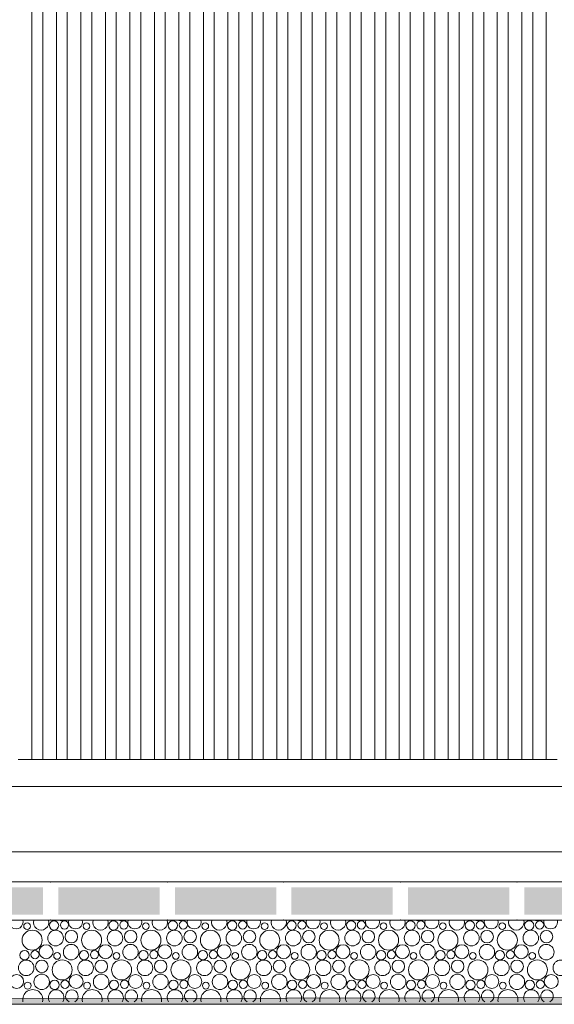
# Model space of a CAD drawing. Header units: millimetres. Extents: x -94601 to -15166, y -300 to 6935.
# Tile 37 of 97: x -60417 to -59435, y -300 to 1509. Entities that reach past the tile are written whole.
import ezdxf

# ---------------------------------------------------------------- set-up
doc = ezdxf.new("R2010")
doc.units = ezdxf.units.MM
doc.header["$MEASUREMENT"] = 0
for name, color, linetype in [('Métal _ Bardage.Charp_Couv_Bard_Métal', 7, 'Continuous'), ('Nouveau_Charpente _ Bardage.Charp_Couv_Zinc', 7, 'Continuous'), ('Nouveau_Terrain _ Original.Terrain', 7, 'Continuous'), ('Nouveau_VRD _ Voirie 3d.VRD', 7, 'Continuous')]:
    doc.layers.add(name, color=color, linetype=linetype)

# ---------------------------------------------------------------- blocks, each defined once
blk = doc.blocks.new('Élément de coupe_21')
at = {"layer": 'Métal _ Bardage.Charp_Couv_Bard_Métal', "color": 7, "linetype": 'Continuous', "lineweight": 15}
blk.add_line((-65985.3, 100), (-58329.3, 100), dxfattribs=at)
blk = doc.blocks.new('*X51')
at = {"layer": 'Nouveau_VRD _ Voirie 3d.VRD', "color": 33, "linetype": 'Continuous', "lineweight": 15, "true_color": 0xf48e54}
for centre, radius in [((-60403.6, -156.5), 6.2), ((-60354.1, -155.2), 8.58), ((-60334.9, -154.2), 7.52), ((-60294.5, -156.5), 6.2), ((-60245, -155.2), 8.58), ((-60225.8, -154.2), 7.52), ((-60185.4, -156.5), 6.2), ((-60135.9, -155.2), 8.58), ((-60116.7, -154.2), 7.52), ((-60076.3, -156.5), 6.2), ((-60026.7, -155.2), 8.58), ((-60007.6, -154.2), 7.52), ((-59967.2, -156.5), 6.2), ((-59917.6, -155.2), 8.58), ((-59898.5, -154.2), 7.52), ((-59858.1, -156.5), 6.2), ((-59808.5, -155.2), 8.58), ((-59789.4, -154.2), 7.52), ((-59748.9, -156.5), 6.2), ((-59699.4, -155.2), 8.58), ((-59680.3, -154.2), 7.52), ((-59639.8, -156.5), 6.2), ((-59590.3, -155.2), 8.58), ((-59571.1, -154.2), 7.52), ((-59530.7, -156.5), 6.2), ((-59481.2, -155.2), 8.58), ((-59462, -154.2), 7.52), ((-60394.3, -182.2), 18.4), ((-60351.2, -178.4), 14.3), ((-60322.4, -175.8), 11.5), ((-60285.1, -182.2), 18.4), ((-60242.1, -178.4), 14.3), ((-60213.3, -175.8), 11.5), ((-60176, -182.2), 18.4), ((-60133, -178.4), 14.3), ((-60104.1, -175.8), 11.5), ((-60066.9, -182.2), 18.4), ((-60023.8, -178.4), 14.3), ((-59995, -175.8), 11.5), ((-59957.8, -182.2), 18.4), ((-59914.7, -178.4), 14.3), ((-59885.9, -175.8), 11.5), ((-59848.7, -182.2), 18.4), ((-59805.6, -178.4), 14.3), ((-59776.8, -175.8), 11.5), ((-59739.6, -182.2), 18.4), ((-59696.5, -178.4), 14.3), ((-59667.7, -175.8), 11.5), ((-59630.5, -182.2), 18.4), ((-59587.4, -178.4), 14.3), ((-59558.6, -175.8), 11.5), ((-59521.4, -182.2), 18.4), ((-59478.3, -178.4), 14.3), ((-59449.5, -175.8), 11.5), ((-60368.7, -203.4), 12.8), ((-60322.7, -204.1), 14.2), ((-60259.6, -203.4), 12.8), ((-60213.6, -204.1), 14.2), ((-60150.5, -203.4), 12.8), ((-60104.5, -204.1), 14.2), ((-60041.4, -203.4), 12.8), ((-59995.3, -204.1), 14.2), ((-59932.3, -203.4), 12.8), ((-59886.2, -204.1), 14.2), ((-59823.2, -203.4), 12.8), ((-59777.1, -204.1), 14.2), ((-59714, -203.4), 12.8), ((-59668, -204.1), 14.2), ((-59604.9, -203.4), 12.8), ((-59558.9, -204.1), 14.2), ((-59495.8, -203.4), 12.8), ((-59449.8, -204.1), 14.2), ((-60408.1, -209.8), 8.58), ((-60388.9, -208.8), 7.52), ((-60348.5, -211.1), 6.2), ((-60299, -209.8), 8.58), ((-60279.8, -208.8), 7.52), ((-60239.4, -211.1), 6.2), ((-60189.9, -209.8), 8.58), ((-60170.7, -208.8), 7.52), ((-60130.3, -211.1), 6.2), ((-60080.7, -209.8), 8.58), ((-60061.6, -208.8), 7.52), ((-60021.2, -211.1), 6.2), ((-59971.6, -209.8), 8.58), ((-59952.5, -208.8), 7.52), ((-59912.1, -211.1), 6.2), ((-59862.5, -209.8), 8.58), ((-59843.4, -208.8), 7.52), ((-59802.9, -211.1), 6.2), ((-59753.4, -209.8), 8.58), ((-59734.3, -208.8), 7.52), ((-59693.8, -211.1), 6.2), ((-59644.3, -209.8), 8.58), ((-59625.1, -208.8), 7.52), ((-59584.7, -211.1), 6.2), ((-59535.2, -209.8), 8.58), ((-59516, -208.8), 7.52), ((-59475.6, -211.1), 6.2), ((-60405.2, -233), 14.3), ((-60376.4, -230.4), 11.5), ((-60339.1, -236.8), 18.4), ((-60296.1, -233), 14.3), ((-60267.3, -230.4), 11.5), ((-60230, -236.8), 18.4), ((-60187, -233), 14.3), ((-60158.1, -230.4), 11.5), ((-60120.9, -236.8), 18.4), ((-60077.8, -233), 14.3), ((-60049, -230.4), 11.5), ((-60011.8, -236.8), 18.4), ((-59968.7, -233), 14.3), ((-59939.9, -230.4), 11.5), ((-59902.7, -236.8), 18.4), ((-59859.6, -233), 14.3), ((-59830.8, -230.4), 11.5), ((-59793.6, -236.8), 18.4), ((-59750.5, -233), 14.3), ((-59721.7, -230.4), 11.5), ((-59684.5, -236.8), 18.4), ((-59641.4, -233), 14.3), ((-59612.6, -230.4), 11.5), ((-59575.4, -236.8), 18.4), ((-59532.3, -233), 14.3), ((-59503.5, -230.4), 11.5), ((-59466.2, -236.8), 18.4), ((-59423.2, -233), 14.3), ((-60422.7, -258), 12.8), ((-60376.7, -258.7), 14.2), ((-60313.6, -258), 12.8), ((-60267.6, -258.7), 14.2), ((-60204.5, -258), 12.8), ((-60158.5, -258.7), 14.2), ((-60095.4, -258), 12.8), ((-60049.3, -258.7), 14.2), ((-59986.3, -258), 12.8), ((-59940.2, -258.7), 14.2), ((-59877.2, -258), 12.8), ((-59831.1, -258.7), 14.2), ((-59768, -258), 12.8), ((-59722, -258.7), 14.2), ((-59658.9, -258), 12.8), ((-59612.9, -258.7), 14.2), ((-59549.8, -258), 12.8), ((-59503.8, -258.7), 14.2), ((-59440.7, -258), 12.8), ((-60402.5, -265.7), 6.2), ((-60353, -264.4), 8.58), ((-60333.8, -263.4), 7.52), ((-60293.4, -265.7), 6.2), ((-60243.9, -264.4), 8.58), ((-60224.7, -263.4), 7.52), ((-60184.3, -265.7), 6.2), ((-60134.7, -264.4), 8.58), ((-60115.6, -263.4), 7.52), ((-60075.2, -265.7), 6.2), ((-60025.6, -264.4), 8.58), ((-60006.5, -263.4), 7.52), ((-59966.1, -265.7), 6.2), ((-59916.5, -264.4), 8.58), ((-59897.4, -263.4), 7.52), ((-59856.9, -265.7), 6.2), ((-59807.4, -264.4), 8.58), ((-59788.3, -263.4), 7.52), ((-59747.8, -265.7), 6.2), ((-59698.3, -264.4), 8.58), ((-59679.1, -263.4), 7.52), ((-59638.7, -265.7), 6.2), ((-59589.2, -264.4), 8.58), ((-59570, -263.4), 7.52), ((-59529.6, -265.7), 6.2), ((-59480.1, -264.4), 8.58), ((-59460.9, -263.4), 7.52)]:
    blk.add_circle(centre, radius, dxfattribs=at)
for centre, radius, start, end in [((-60423.8, -148.8), 12.8, 163.5489, 16.4511), ((-60377.8, -149.5), 14.2, 162.5101, 17.4899), ((-60340.3, -127.6), 18.4, 254.0928, 285.9072), ((-60314.7, -148.8), 12.8, 163.5489, 16.4511), ((-60268.7, -149.5), 14.2, 162.5101, 17.4899), ((-60231.1, -127.6), 18.4, 254.0928, 285.9072), ((-60205.6, -148.8), 12.8, 163.5489, 16.4511), ((-60159.6, -149.5), 14.2, 162.5101, 17.4899), ((-60122, -127.6), 18.4, 254.0928, 285.9072), ((-60096.5, -148.8), 12.8, 163.5489, 16.4511), ((-60050.5, -149.5), 14.2, 162.5101, 17.4899), ((-60012.9, -127.6), 18.4, 254.0928, 285.9072), ((-59987.4, -148.8), 12.8, 163.5489, 16.4511), ((-59941.3, -149.5), 14.2, 162.5101, 17.4899), ((-59903.8, -127.6), 18.4, 254.0928, 285.9072), ((-59878.3, -148.8), 12.8, 163.5489, 16.4511), ((-59832.2, -149.5), 14.2, 162.5101, 17.4899), ((-59794.7, -127.6), 18.4, 254.0928, 285.9072), ((-59769.2, -148.8), 12.8, 163.5489, 16.4511), ((-59723.1, -149.5), 14.2, 162.5101, 17.4899), ((-59685.6, -127.6), 18.4, 254.0928, 285.9072), ((-59660, -148.8), 12.8, 163.5489, 16.4511), ((-59614, -149.5), 14.2, 162.5101, 17.4899), ((-59576.5, -127.6), 18.4, 254.0928, 285.9072), ((-59550.9, -148.8), 12.8, 163.5489, 16.4511), ((-59504.9, -149.5), 14.2, 162.5101, 17.4899), ((-59467.4, -127.6), 18.4, 254.0928, 285.9072), ((-59441.8, -148.8), 12.8, 163.5489, 16.4511), ((-60393.1, -291.4), 18.4, 347.7576, 192.2424), ((-60350.1, -287.6), 14.3, 327.777, 212.223), ((-60321.3, -285), 11.5, 296.7325, 243.2675), ((-60284, -291.4), 18.4, 347.7576, 192.2424), ((-60241, -287.6), 14.3, 327.777, 212.223), ((-60212.1, -285), 11.5, 296.7325, 243.2675), ((-60174.9, -291.4), 18.4, 347.7576, 192.2424), ((-60131.8, -287.6), 14.3, 327.777, 212.223), ((-60103, -285), 11.5, 296.7325, 243.2675), ((-60065.8, -291.4), 18.4, 347.7576, 192.2424), ((-60022.7, -287.6), 14.3, 327.777, 212.223), ((-59993.9, -285), 11.5, 296.7325, 243.2675), ((-59956.7, -291.4), 18.4, 347.7576, 192.2424), ((-59913.6, -287.6), 14.3, 327.777, 212.223), ((-59884.8, -285), 11.5, 296.7325, 243.2675), ((-59847.6, -291.4), 18.4, 347.7576, 192.2424), ((-59804.5, -287.6), 14.3, 327.777, 212.223), ((-59775.7, -285), 11.5, 296.7325, 243.2675), ((-59738.5, -291.4), 18.4, 347.7576, 192.2424), ((-59695.4, -287.6), 14.3, 327.777, 212.223), ((-59666.6, -285), 11.5, 296.7325, 243.2675), ((-59629.4, -291.4), 18.4, 347.7576, 192.2424), ((-59586.3, -287.6), 14.3, 327.777, 212.223), ((-59557.5, -285), 11.5, 296.7325, 243.2675), ((-59520.2, -291.4), 18.4, 347.7576, 192.2424), ((-59477.2, -287.6), 14.3, 327.777, 212.223), ((-59448.4, -285), 11.5, 296.7325, 243.2675)]:
    blk.add_arc(centre, radius, start, end, dxfattribs=at)
blk = doc.blocks.new('*X52')
at = {"layer": 'Nouveau_VRD _ Voirie 3d.VRD', "linetype": 'Continuous', "lineweight": 15, "true_color": 0xb5b5b5}
for points in [[(-60560.1, -85.2), (-60560.1, -135.2), (-60374.1, -135.2), (-60374.1, -85.2)], [(-60346.1, -85.2), (-60346.1, -135.2), (-60160, -135.2), (-60160, -85.2)], [(-60132, -85.2), (-60132, -135.2), (-59946, -135.2), (-59946, -85.2)], [(-59918, -85.2), (-59918, -135.2), (-59731.9, -135.2), (-59731.9, -85.2)], [(-59703.9, -85.2), (-59703.9, -135.2), (-59517.9, -135.2), (-59517.9, -85.2)], [(-59489.9, -85.2), (-59489.9, -135.2), (-59303.9, -135.2), (-59303.9, -85.2)]]:
    blk.add_hatch(color=253, dxfattribs=at).paths.add_polyline_path(points)
at = {"layer": 'Nouveau_VRD _ Voirie 3d.VRD', "color": 253, "linetype": 'Continuous', "lineweight": 15, "true_color": 0xb5b5b5}
for p in [(-60360.1, -75.2), (-60146, -75.2), (-59932, -75.2), (-59717.9, -75.2), (-59503.9, -75.2), (-60360.1, -145.2), (-60146, -145.2), (-59932, -145.2), (-59717.9, -145.2), (-59503.9, -145.2)]:
    blk.add_point(p, dxfattribs=at)
blk = doc.blocks.new('Élément de coupe_40')
at = {"layer": 'Nouveau_VRD _ Voirie 3d.VRD', "color": 251, "linetype": 'Continuous', "lineweight": 15, "true_color": 0x6a6a6a}
blk.add_line((-36763.6, -20), (-82142.3, -20), dxfattribs=at)
at = {"layer": 'Nouveau_VRD _ Voirie 3d.VRD', "color": 7, "linetype": 'Continuous', "lineweight": 15}
for p, q in [((-37013, -75.2), (-81749.3, -75.2)), ((-37013, -145.2), (-81749.3, -145.2))]:
    blk.add_line(p, q, dxfattribs=at)
at = {"layer": 'Nouveau_VRD _ Voirie 3d.VRD', "lineweight": 0}
for name in ['*X52', '*X51']:
    blk.add_blockref(name, (0, 0), dxfattribs=at)
blk = doc.blocks.new('Élément de coupe_152')
at = {"layer": 'Nouveau_Terrain _ Original.Terrain', "linetype": 'Continuous', "lineweight": 15, "true_color": 0xf48e54}
h = blk.add_hatch(dxfattribs=at)
h.set_pattern_fill('Terre', color=33, style=0, pattern_type=2)
h.set_pattern_definition([(45, (0, 0), (-137.8858, 137.8858), []), (45, (-45.96, 45.96), (-275.7716, 275.7716), []), (45, (-91.92, 91.92), (-275.7716, 275.7716), []), (135, (-137.886, 137.886), (45.96194, 45.96194), [195, -195])])
h.paths.add_polyline_path([(-24599, -287.5), (-26213.3, -282.5), (-27475.8, -278.6), (-28431.2, -275.7), (-29150.2, -273.4), (-29692.4, -271.7), (-34914.2, -260.4), (-35607.8, -259.7), (-36383.2, -258.8), (-37203.7, -257.9), (-38035.6, -256.8), (-38848.8, -255.8), (-39617.3, -254.7), (-39814.4, -254.8), (-40203.4, -255.2), (-40585.7, -255.6), (-41317.6, -254.5), (-41705.6, -254.9), (-42360.6, -253.9), (-42753.4, -254.3), (-43138.8, -254.7), (-43713.8, -253.7), (-44102.8, -254.2), (-44484, -254.6), (-44984.4, -253.7), (-45367.9, -254.1), (-45743.3, -254.6), (-64584.6, -300), (-20478, -300), (-22586.9, -293.6)])
at = {"layer": 'Nouveau_Terrain _ Original.Terrain', "color": 7, "linetype": 'Continuous', "lineweight": 15}
blk.add_line((-20478, -300), (-64584.6, -300), dxfattribs=at)
at = {"layer": 'Nouveau_Terrain _ Original.Terrain', "color": 7, "linetype": 'Continuous', "lineweight": 15, "flags": 128}
blk.add_lwpolyline([(-35607.8, -259.7), (-36383.2, -258.8), (-37203.7, -257.9), (-38035.6, -256.8), (-38848.8, -255.8), (-39617.3, -254.7), (-39814.4, -254.8), (-40203.4, -255.2), (-40585.7, -255.6), (-41317.6, -254.5), (-41705.6, -254.9), (-42360.6, -253.9), (-42753.4, -254.3), (-43138.8, -254.7), (-43713.8, -253.7), (-44102.8, -254.2), (-44484, -254.6), (-44984.4, -253.7), (-45367.9, -254.1), (-45743.3, -254.6), (-64584.6, -300)], dxfattribs=at)
blk = doc.blocks.new('Élément de coupe_1144')
at = {"layer": 'Nouveau_Charpente _ Bardage.Charp_Couv_Zinc', "color": 15, "linetype": 'Continuous', "lineweight": 15}
blk.add_line((-59449.8, 150), (-59429.8, 150), dxfattribs=at)
blk = doc.blocks.new('Élément de coupe_1145')
at = {"layer": 'Nouveau_Charpente _ Bardage.Charp_Couv_Zinc', "color": 33, "linetype": 'Continuous', "lineweight": 15, "true_color": 0xc1976c}
for p, q in [((-59474.8, 3150), (-59474.8, 150)), ((-59449.8, 150), (-59449.8, 3150)), ((-59474.8, 150), (-59449.8, 150))]:
    blk.add_line(p, q, dxfattribs=at)
blk = doc.blocks.new('Élément de coupe_1146')
at = {"layer": 'Nouveau_Charpente _ Bardage.Charp_Couv_Zinc', "color": 15, "linetype": 'Continuous', "lineweight": 15}
blk.add_line((-59494.8, 150), (-59474.8, 150), dxfattribs=at)
blk = doc.blocks.new('Élément de coupe_1147')
at = {"layer": 'Nouveau_Charpente _ Bardage.Charp_Couv_Zinc', "color": 33, "linetype": 'Continuous', "lineweight": 15, "true_color": 0xc1976c}
for p, q in [((-59519.8, 3150), (-59519.8, 150)), ((-59494.8, 150), (-59494.8, 3150)), ((-59519.8, 150), (-59494.8, 150))]:
    blk.add_line(p, q, dxfattribs=at)
blk = doc.blocks.new('Élément de coupe_1148')
at = {"layer": 'Nouveau_Charpente _ Bardage.Charp_Couv_Zinc', "color": 15, "linetype": 'Continuous', "lineweight": 15}
blk.add_line((-59539.8, 150), (-59519.8, 150), dxfattribs=at)
blk = doc.blocks.new('Élément de coupe_1149')
at = {"layer": 'Nouveau_Charpente _ Bardage.Charp_Couv_Zinc', "color": 33, "linetype": 'Continuous', "lineweight": 15, "true_color": 0xc1976c}
for p, q in [((-59564.8, 3150), (-59564.8, 150)), ((-59539.8, 150), (-59539.8, 3150)), ((-59564.8, 150), (-59539.8, 150))]:
    blk.add_line(p, q, dxfattribs=at)
blk = doc.blocks.new('Élément de coupe_1150')
at = {"layer": 'Nouveau_Charpente _ Bardage.Charp_Couv_Zinc', "color": 15, "linetype": 'Continuous', "lineweight": 15}
blk.add_line((-59584.8, 150), (-59564.8, 150), dxfattribs=at)
blk = doc.blocks.new('Élément de coupe_1151')
at = {"layer": 'Nouveau_Charpente _ Bardage.Charp_Couv_Zinc', "color": 33, "linetype": 'Continuous', "lineweight": 15, "true_color": 0xc1976c}
for p, q in [((-59609.8, 3150), (-59609.8, 150)), ((-59584.8, 150), (-59584.8, 3150)), ((-59609.8, 150), (-59584.8, 150))]:
    blk.add_line(p, q, dxfattribs=at)
blk = doc.blocks.new('Élément de coupe_1152')
at = {"layer": 'Nouveau_Charpente _ Bardage.Charp_Couv_Zinc', "color": 15, "linetype": 'Continuous', "lineweight": 15}
blk.add_line((-59629.8, 150), (-59609.8, 150), dxfattribs=at)
blk = doc.blocks.new('Élément de coupe_1153')
at = {"layer": 'Nouveau_Charpente _ Bardage.Charp_Couv_Zinc', "color": 33, "linetype": 'Continuous', "lineweight": 15, "true_color": 0xc1976c}
for p, q in [((-59654.8, 3150), (-59654.8, 150)), ((-59629.8, 150), (-59629.8, 3150)), ((-59654.8, 150), (-59629.8, 150))]:
    blk.add_line(p, q, dxfattribs=at)
blk = doc.blocks.new('Élément de coupe_1154')
at = {"layer": 'Nouveau_Charpente _ Bardage.Charp_Couv_Zinc', "color": 15, "linetype": 'Continuous', "lineweight": 15}
blk.add_line((-59674.8, 150), (-59654.8, 150), dxfattribs=at)
blk = doc.blocks.new('Élément de coupe_1155')
at = {"layer": 'Nouveau_Charpente _ Bardage.Charp_Couv_Zinc', "color": 33, "linetype": 'Continuous', "lineweight": 15, "true_color": 0xc1976c}
for p, q in [((-59699.8, 3150), (-59699.8, 150)), ((-59674.8, 150), (-59674.8, 3150)), ((-59699.8, 150), (-59674.8, 150))]:
    blk.add_line(p, q, dxfattribs=at)
blk = doc.blocks.new('Élément de coupe_1156')
at = {"layer": 'Nouveau_Charpente _ Bardage.Charp_Couv_Zinc', "color": 15, "linetype": 'Continuous', "lineweight": 15}
blk.add_line((-59719.8, 150), (-59699.8, 150), dxfattribs=at)
blk = doc.blocks.new('Élément de coupe_1157')
at = {"layer": 'Nouveau_Charpente _ Bardage.Charp_Couv_Zinc', "color": 33, "linetype": 'Continuous', "lineweight": 15, "true_color": 0xc1976c}
for p, q in [((-59744.8, 3150), (-59744.8, 150)), ((-59719.8, 150), (-59719.8, 3150)), ((-59744.8, 150), (-59719.8, 150))]:
    blk.add_line(p, q, dxfattribs=at)
blk = doc.blocks.new('Élément de coupe_1158')
at = {"layer": 'Nouveau_Charpente _ Bardage.Charp_Couv_Zinc', "color": 15, "linetype": 'Continuous', "lineweight": 15}
blk.add_line((-59764.8, 150), (-59744.8, 150), dxfattribs=at)
blk = doc.blocks.new('Élément de coupe_1159')
at = {"layer": 'Nouveau_Charpente _ Bardage.Charp_Couv_Zinc', "color": 33, "linetype": 'Continuous', "lineweight": 15, "true_color": 0xc1976c}
for p, q in [((-59789.8, 3150), (-59789.8, 150)), ((-59764.8, 150), (-59764.8, 3150)), ((-59789.8, 150), (-59764.8, 150))]:
    blk.add_line(p, q, dxfattribs=at)
blk = doc.blocks.new('Élément de coupe_1160')
at = {"layer": 'Nouveau_Charpente _ Bardage.Charp_Couv_Zinc', "color": 15, "linetype": 'Continuous', "lineweight": 15}
blk.add_line((-59809.8, 150), (-59789.8, 150), dxfattribs=at)
blk = doc.blocks.new('Élément de coupe_1161')
at = {"layer": 'Nouveau_Charpente _ Bardage.Charp_Couv_Zinc', "color": 33, "linetype": 'Continuous', "lineweight": 15, "true_color": 0xc1976c}
for p, q in [((-59834.8, 3150), (-59834.8, 150)), ((-59809.8, 150), (-59809.8, 3150)), ((-59834.8, 150), (-59809.8, 150))]:
    blk.add_line(p, q, dxfattribs=at)
blk = doc.blocks.new('Élément de coupe_1162')
at = {"layer": 'Nouveau_Charpente _ Bardage.Charp_Couv_Zinc', "color": 15, "linetype": 'Continuous', "lineweight": 15}
blk.add_line((-59854.8, 150), (-59834.8, 150), dxfattribs=at)
blk = doc.blocks.new('Élément de coupe_1163')
at = {"layer": 'Nouveau_Charpente _ Bardage.Charp_Couv_Zinc', "color": 33, "linetype": 'Continuous', "lineweight": 15, "true_color": 0xc1976c}
for p, q in [((-59879.8, 3150), (-59879.8, 150)), ((-59854.8, 150), (-59854.8, 3150)), ((-59879.8, 150), (-59854.8, 150))]:
    blk.add_line(p, q, dxfattribs=at)
blk = doc.blocks.new('Élément de coupe_1164')
at = {"layer": 'Nouveau_Charpente _ Bardage.Charp_Couv_Zinc', "color": 15, "linetype": 'Continuous', "lineweight": 15}
blk.add_line((-59899.8, 150), (-59879.8, 150), dxfattribs=at)
blk = doc.blocks.new('Élément de coupe_1165')
at = {"layer": 'Nouveau_Charpente _ Bardage.Charp_Couv_Zinc', "color": 33, "linetype": 'Continuous', "lineweight": 15, "true_color": 0xc1976c}
for p, q in [((-59924.8, 3150), (-59924.8, 150)), ((-59899.8, 150), (-59899.8, 3150)), ((-59924.8, 150), (-59899.8, 150))]:
    blk.add_line(p, q, dxfattribs=at)
blk = doc.blocks.new('Élément de coupe_1166')
at = {"layer": 'Nouveau_Charpente _ Bardage.Charp_Couv_Zinc', "color": 15, "linetype": 'Continuous', "lineweight": 15}
blk.add_line((-59944.8, 150), (-59924.8, 150), dxfattribs=at)
blk = doc.blocks.new('Élément de coupe_1167')
at = {"layer": 'Nouveau_Charpente _ Bardage.Charp_Couv_Zinc', "color": 33, "linetype": 'Continuous', "lineweight": 15, "true_color": 0xc1976c}
for p, q in [((-59969.8, 3150), (-59969.8, 150)), ((-59944.8, 150), (-59944.8, 3150)), ((-59969.8, 150), (-59944.8, 150))]:
    blk.add_line(p, q, dxfattribs=at)
blk = doc.blocks.new('Élément de coupe_1168')
at = {"layer": 'Nouveau_Charpente _ Bardage.Charp_Couv_Zinc', "color": 15, "linetype": 'Continuous', "lineweight": 15}
blk.add_line((-59989.8, 150), (-59969.8, 150), dxfattribs=at)
blk = doc.blocks.new('Élément de coupe_1169')
at = {"layer": 'Nouveau_Charpente _ Bardage.Charp_Couv_Zinc', "color": 33, "linetype": 'Continuous', "lineweight": 15, "true_color": 0xc1976c}
for p, q in [((-60014.8, 3150), (-60014.8, 150)), ((-59989.8, 150), (-59989.8, 3150)), ((-60014.8, 150), (-59989.8, 150))]:
    blk.add_line(p, q, dxfattribs=at)
blk = doc.blocks.new('Élément de coupe_1170')
at = {"layer": 'Nouveau_Charpente _ Bardage.Charp_Couv_Zinc', "color": 15, "linetype": 'Continuous', "lineweight": 15}
blk.add_line((-60034.8, 150), (-60014.8, 150), dxfattribs=at)
blk = doc.blocks.new('Élément de coupe_1171')
at = {"layer": 'Nouveau_Charpente _ Bardage.Charp_Couv_Zinc', "color": 33, "linetype": 'Continuous', "lineweight": 15, "true_color": 0xc1976c}
for p, q in [((-60059.8, 3150), (-60059.8, 150)), ((-60034.8, 150), (-60034.8, 3150)), ((-60059.8, 150), (-60034.8, 150))]:
    blk.add_line(p, q, dxfattribs=at)
blk = doc.blocks.new('Élément de coupe_1172')
at = {"layer": 'Nouveau_Charpente _ Bardage.Charp_Couv_Zinc', "color": 15, "linetype": 'Continuous', "lineweight": 15}
blk.add_line((-60079.8, 150), (-60059.8, 150), dxfattribs=at)
blk = doc.blocks.new('Élément de coupe_1173')
at = {"layer": 'Nouveau_Charpente _ Bardage.Charp_Couv_Zinc', "color": 33, "linetype": 'Continuous', "lineweight": 15, "true_color": 0xc1976c}
for p, q in [((-60104.8, 3150), (-60104.8, 150)), ((-60079.8, 150), (-60079.8, 3150)), ((-60104.8, 150), (-60079.8, 150))]:
    blk.add_line(p, q, dxfattribs=at)
blk = doc.blocks.new('Élément de coupe_1174')
at = {"layer": 'Nouveau_Charpente _ Bardage.Charp_Couv_Zinc', "color": 15, "linetype": 'Continuous', "lineweight": 15}
blk.add_line((-60124.8, 150), (-60104.8, 150), dxfattribs=at)
blk = doc.blocks.new('Élément de coupe_1175')
at = {"layer": 'Nouveau_Charpente _ Bardage.Charp_Couv_Zinc', "color": 33, "linetype": 'Continuous', "lineweight": 15, "true_color": 0xc1976c}
for p, q in [((-60149.8, 3150), (-60149.8, 150)), ((-60124.8, 150), (-60124.8, 3150)), ((-60149.8, 150), (-60124.8, 150))]:
    blk.add_line(p, q, dxfattribs=at)
blk = doc.blocks.new('Élément de coupe_1176')
at = {"layer": 'Nouveau_Charpente _ Bardage.Charp_Couv_Zinc', "color": 15, "linetype": 'Continuous', "lineweight": 15}
blk.add_line((-60169.8, 150), (-60149.8, 150), dxfattribs=at)
blk = doc.blocks.new('Élément de coupe_1177')
at = {"layer": 'Nouveau_Charpente _ Bardage.Charp_Couv_Zinc', "color": 33, "linetype": 'Continuous', "lineweight": 15, "true_color": 0xc1976c}
for p, q in [((-60194.8, 3150), (-60194.8, 150)), ((-60169.8, 150), (-60169.8, 3150)), ((-60194.8, 150), (-60169.8, 150))]:
    blk.add_line(p, q, dxfattribs=at)
blk = doc.blocks.new('Élément de coupe_1178')
at = {"layer": 'Nouveau_Charpente _ Bardage.Charp_Couv_Zinc', "color": 15, "linetype": 'Continuous', "lineweight": 15}
blk.add_line((-60214.8, 150), (-60194.8, 150), dxfattribs=at)
blk = doc.blocks.new('Élément de coupe_1179')
at = {"layer": 'Nouveau_Charpente _ Bardage.Charp_Couv_Zinc', "color": 33, "linetype": 'Continuous', "lineweight": 15, "true_color": 0xc1976c}
for p, q in [((-60239.8, 3150), (-60239.8, 150)), ((-60214.8, 150), (-60214.8, 3150)), ((-60239.8, 150), (-60214.8, 150))]:
    blk.add_line(p, q, dxfattribs=at)
blk = doc.blocks.new('Élément de coupe_1180')
at = {"layer": 'Nouveau_Charpente _ Bardage.Charp_Couv_Zinc', "color": 15, "linetype": 'Continuous', "lineweight": 15}
blk.add_line((-60259.8, 150), (-60239.8, 150), dxfattribs=at)
blk = doc.blocks.new('Élément de coupe_1181')
at = {"layer": 'Nouveau_Charpente _ Bardage.Charp_Couv_Zinc', "color": 33, "linetype": 'Continuous', "lineweight": 15, "true_color": 0xc1976c}
for p, q in [((-60284.8, 3150), (-60284.8, 150)), ((-60259.8, 150), (-60259.8, 3150)), ((-60284.8, 150), (-60259.8, 150))]:
    blk.add_line(p, q, dxfattribs=at)
blk = doc.blocks.new('Élément de coupe_1182')
at = {"layer": 'Nouveau_Charpente _ Bardage.Charp_Couv_Zinc', "color": 15, "linetype": 'Continuous', "lineweight": 15}
blk.add_line((-60304.8, 150), (-60284.8, 150), dxfattribs=at)
blk = doc.blocks.new('Élément de coupe_1183')
at = {"layer": 'Nouveau_Charpente _ Bardage.Charp_Couv_Zinc', "color": 33, "linetype": 'Continuous', "lineweight": 15, "true_color": 0xc1976c}
for p, q in [((-60329.8, 3150), (-60329.8, 150)), ((-60304.8, 150), (-60304.8, 3150)), ((-60329.8, 150), (-60304.8, 150))]:
    blk.add_line(p, q, dxfattribs=at)
blk = doc.blocks.new('Élément de coupe_1184')
at = {"layer": 'Nouveau_Charpente _ Bardage.Charp_Couv_Zinc', "color": 15, "linetype": 'Continuous', "lineweight": 15}
blk.add_line((-60349.8, 150), (-60329.8, 150), dxfattribs=at)
blk = doc.blocks.new('Élément de coupe_1185')
at = {"layer": 'Nouveau_Charpente _ Bardage.Charp_Couv_Zinc', "color": 33, "linetype": 'Continuous', "lineweight": 15, "true_color": 0xc1976c}
for p, q in [((-60374.8, 3150), (-60374.8, 150)), ((-60349.8, 150), (-60349.8, 3150)), ((-60374.8, 150), (-60349.8, 150))]:
    blk.add_line(p, q, dxfattribs=at)
blk = doc.blocks.new('Élément de coupe_1186')
at = {"layer": 'Nouveau_Charpente _ Bardage.Charp_Couv_Zinc', "color": 15, "linetype": 'Continuous', "lineweight": 15}
blk.add_line((-60394.8, 150), (-60374.8, 150), dxfattribs=at)
blk = doc.blocks.new('Élément de coupe_1187')
at = {"layer": 'Nouveau_Charpente _ Bardage.Charp_Couv_Zinc', "color": 33, "linetype": 'Continuous', "lineweight": 15, "true_color": 0xc1976c}
for p, q in [((-60394.8, 150), (-60394.8, 3150)), ((-60419.8, 150), (-60394.8, 150))]:
    blk.add_line(p, q, dxfattribs=at)

msp = doc.modelspace()

# ---------------------------------------------------------------- block references
at = {"layer": 'Métal _ Bardage.Charp_Couv_Bard_Métal', "lineweight": 0}
msp.add_blockref('Élément de coupe_21', (0, 0), dxfattribs=at)
at = {"layer": 'Nouveau_Charpente _ Bardage.Charp_Couv_Zinc', "lineweight": 0}
for name in ['Élément de coupe_1187', 'Élément de coupe_1186', 'Élément de coupe_1185', 'Élément de coupe_1184', 'Élément de coupe_1183', 'Élément de coupe_1182', 'Élément de coupe_1181', 'Élément de coupe_1180', 'Élément de coupe_1179', 'Élément de coupe_1178', 'Élément de coupe_1177', 'Élément de coupe_1176', 'Élément de coupe_1175', 'Élément de coupe_1174', 'Élément de coupe_1173', 'Élément de coupe_1172', 'Élément de coupe_1171', 'Élément de coupe_1170', 'Élément de coupe_1169', 'Élément de coupe_1168', 'Élément de coupe_1167', 'Élément de coupe_1166', 'Élément de coupe_1165', 'Élément de coupe_1164', 'Élément de coupe_1163', 'Élément de coupe_1162', 'Élément de coupe_1161', 'Élément de coupe_1160', 'Élément de coupe_1159', 'Élément de coupe_1158', 'Élément de coupe_1157', 'Élément de coupe_1156', 'Élément de coupe_1155', 'Élément de coupe_1154', 'Élément de coupe_1153', 'Élément de coupe_1152', 'Élément de coupe_1151', 'Élément de coupe_1150', 'Élément de coupe_1149', 'Élément de coupe_1148', 'Élément de coupe_1147', 'Élément de coupe_1146', 'Élément de coupe_1145', 'Élément de coupe_1144']:
    msp.add_blockref(name, (0, 0), dxfattribs=at)
at = {"layer": 'Nouveau_Terrain _ Original.Terrain', "lineweight": 0}
msp.add_blockref('Élément de coupe_152', (0, 0), dxfattribs=at)
at = {"layer": 'Nouveau_VRD _ Voirie 3d.VRD', "lineweight": 0}
msp.add_blockref('Élément de coupe_40', (0, 0), dxfattribs=at)

doc.saveas('drawing.dxf')
